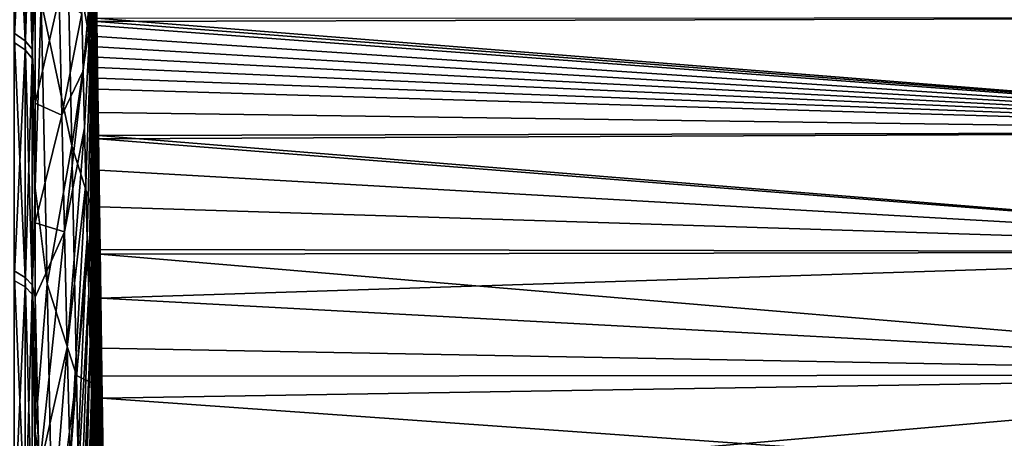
# Model space of a CAD drawing. Header units: metres. Extents: x 59 to 125, y -85 to 130.
# Tile 97 of 125: x 71 to 92, y 29 to 38. Entities that reach past the tile are written whole.
import ezdxf

# ---------------------------------------------------------------- set-up
doc = ezdxf.new("R2010")
doc.units = ezdxf.units.M
doc.layers.add('solid_20664500_510', color=7, linetype='CONTINUOUS')

msp = doc.modelspace()

# ---------------------------------------------------------------- linework, layer by layer
at = {"layer": 'solid_20664500_510'}
for points in [[(70.734901, 42.909874, -72.22879), (70.969337, 42.726734, -71.920517), (70.969337, 37.827557, -74.613739)], [(70.734901, 37.9897, -74.933563), (70.734901, 42.909874, -72.22879), (70.969337, 37.827557, -74.613739)], [(70.734901, 42.719334, 72.341652), (70.734901, 37.792046, 75.03344), (70.969337, 42.537006, 72.03289)], [(70.969337, 42.726734, -71.920517), (71.122032, 42.522293, -71.576385), (71.122032, 37.646557, -74.256729)], [(70.969337, 37.827557, -74.613739), (70.969337, 42.726734, -71.920517), (71.122032, 37.646557, -74.256729)], [(70.734901, 37.792046, 75.03344), (70.969337, 37.630749, 74.713196), (70.969337, 42.537006, 72.03289)], [(70.969337, 42.537006, 72.03289), (70.969337, 37.630749, 74.713196), (71.122032, 42.333473, 71.688225)], [(71.185883, 39.006557, -73.074104), (71.122032, 37.646557, -74.256729), (71.122032, 42.522293, -71.576385)], [(70.969337, 37.630749, 74.713196), (71.122032, 37.450691, 74.355705), (71.122032, 42.333473, 71.688225)], [(71.185867, 39.731113, 72.683098), (71.122032, 42.333473, 71.688225), (71.122032, 37.450691, 74.355705)], [(71.864983, 40.519245, 51.495583), (72.328773, 37.994205, 33.10466), (72.248711, 41.785671, 33.109848)], [(72.248711, 41.785671, 33.109848), (72.328773, 37.994205, 33.10466), (72.436234, 41.017071, 21.226555)], [(72.328773, 37.994205, 33.10466), (72.471901, 38.607708, 22.527443), (72.436234, 41.017071, 21.226555)], [(71.967873, 35.580181, 51.366978), (71.864983, 40.519245, 51.495583), (71.315079, 38.665627, 69.841705)], [(71.967873, 35.580181, 51.366978), (72.328773, 37.994205, 33.10466), (71.864983, 40.519245, 51.495583)], [(72.467293, 40.54454, 19.277824), (72.485352, 39.076431, 20.498838), (72.50145, 38.236691, 20.596363)], [(72.467293, 40.54454, 19.277824), (72.50145, 38.236691, 20.596363), (103.25, 38.32238, 20.553551)], [(72.214325, 37.183502, -39.871883), (72.1866, 38.415127, -40.01902), (72.451759, 39.968552, -21.834921)], [(72.242737, 35.964741, -39.641399), (72.214325, 37.183502, -39.871883), (72.451759, 39.968552, -21.834921)], [(72.271713, 34.764469, -39.328632), (72.242737, 35.964741, -39.641399), (72.451759, 39.968552, -21.834921)], [(72.301109, 33.588238, -38.935032), (72.271713, 34.764469, -39.328632), (72.451759, 39.968552, -21.834921)], [(72.330803, 32.441479, -38.46241), (72.301109, 33.588238, -38.935032), (72.451759, 39.968552, -21.834921)], [(72.360641, 31.329489, -37.912956), (72.330803, 32.441479, -38.46241), (72.451759, 39.968552, -21.834921)], [(72.390495, 30.25741, -37.289204), (72.360641, 31.329489, -37.912956), (72.451759, 39.968552, -21.834921)], [(72.420227, 29.230194, -36.59404), (72.390495, 30.25741, -37.289204), (72.451759, 39.968552, -21.834921)], [(72.449699, 28.252588, -35.830673), (72.420227, 29.230194, -36.59404), (72.451759, 39.968552, -21.834921)], [(72.478767, 27.329107, -35.002632), (72.449699, 28.252588, -35.830673), (72.451759, 39.968552, -21.834921)], [(72.507309, 26.464022, -34.113743), (72.478767, 27.329107, -35.002632), (72.451759, 39.968552, -21.834921)], [(72.535187, 25.661327, -33.168114), (72.507309, 26.464022, -34.113743), (72.451759, 39.968552, -21.834921)], [(72.562279, 24.924732, -32.170113), (72.535187, 25.661327, -33.168114), (72.451759, 39.968552, -21.834921)], [(72.588448, 24.257643, -31.124352), (72.562279, 24.924732, -32.170113), (72.451759, 39.968552, -21.834921)], [(72.613571, 23.663137, -30.035662), (72.588448, 24.257643, -31.124352), (72.451759, 39.968552, -21.834921)], [(72.485001, 37.722847, -22.923294), (72.613571, 23.663137, -30.035662), (72.451759, 39.968552, -21.834921)], [(72.523727, 36.486286, -21.696852), (72.485001, 37.722847, -22.923294), (72.451759, 39.968552, -21.834921)], [(72.518929, 36.805889, -21.574572), (72.523727, 36.486286, -21.696852), (72.451759, 39.968552, -21.834921)], [(72.513832, 37.145267, -21.439568), (72.518929, 36.805889, -21.574572), (72.451759, 39.968552, -21.834921)], [(72.508461, 37.503021, -21.289751), (72.513832, 37.145267, -21.439568), (72.451759, 39.968552, -21.834921)], [(72.503052, 37.8699, -21.120253), (72.508461, 37.503021, -21.289751), (72.451759, 39.968552, -21.834921)], [(72.500328, 38.056896, -21.02809), (72.503052, 37.8699, -21.120253), (72.451759, 39.968552, -21.834921)], [(72.497597, 38.246101, -20.93046), (72.500328, 38.056896, -21.02809), (72.451759, 39.968552, -21.834921)], [(72.494865, 38.437801, -20.825729), (72.497597, 38.246101, -20.93046), (72.451759, 39.968552, -21.834921)], [(71.185867, 34.677967, 75.225121), (71.185867, 39.731113, 72.683098), (71.122032, 37.450691, 74.355705)], [(71.315079, 38.665627, 69.841705), (71.185867, 39.731113, 72.683098), (71.185867, 34.677967, 75.225121)], [(72.516174, 36.994339, 21.49399), (72.485352, 39.076431, 20.498838), (72.471901, 38.607708, 22.527443)], [(72.50145, 38.236691, 20.596363), (72.485352, 39.076431, 20.498838), (72.516174, 36.994339, 21.49399)], [(71.185883, 39.006557, -73.074104), (71.18586, 36.490028, -74.363297), (71.122032, 37.646557, -74.256729)], [(71.700722, 38.752312, -58.421158), (71.18586, 36.490028, -74.363297), (71.185883, 39.006557, -73.074104)], [(71.700722, 38.752312, -58.421158), (71.755905, 36.233551, -58.251423), (71.18586, 36.490028, -74.363297)], [(71.439568, 32.619179, 69.557396), (71.315079, 38.665627, 69.841705), (71.185867, 34.677967, 75.225121)], [(71.967873, 35.580181, 51.366978), (71.315079, 38.665627, 69.841705), (71.439568, 32.619179, 69.557396)], [(71.700722, 38.752312, -58.421158), (72.1866, 38.415127, -40.01902), (71.755905, 36.233551, -58.251423)], [(72.328773, 37.994205, 33.10466), (72.509468, 36.070045, 23.555992), (72.471901, 38.607708, 22.527443)], [(72.548294, 34.824066, 22.278294), (72.471901, 38.607708, 22.527443), (72.509468, 36.070045, 23.555992)], [(72.548294, 34.824066, 22.278294), (72.516174, 36.994339, 21.49399), (72.471901, 38.607708, 22.527443)], [(71.755905, 36.233551, -58.251423), (72.1866, 38.415127, -40.01902), (72.214325, 37.183502, -39.871883)], [(72.506126, 37.920715, -20.750408), (72.497597, 38.246101, -20.93046), (72.494865, 38.437801, -20.825729)], [(72.502708, 38.151981, -20.638248), (72.494865, 38.437801, -20.825729), (72.500343, 38.311527, -20.558998)], [(72.506126, 37.920715, -20.750408), (72.494865, 38.437801, -20.825729), (72.502708, 38.151981, -20.638248)], [(72.509445, 37.696507, -20.856121), (72.500328, 38.056896, -21.02809), (72.497597, 38.246101, -20.93046)], [(72.509445, 37.696507, -20.856121), (72.497597, 38.246101, -20.93046), (72.506126, 37.920715, -20.750408)], [(72.500343, 38.311527, -20.558998), (103.25, 38.32238, -20.553551), (103.25, 35.866463, -21.61293)], [(72.502708, 38.151981, -20.638248), (72.500343, 38.311527, -20.558998), (103.25, 35.866463, -21.61293)], [(72.50145, 38.236691, 20.596363), (103.25, 35.866463, 21.61293), (103.25, 38.32238, 20.553551)], [(72.50145, 38.236691, 20.596363), (72.516174, 36.994339, 21.49399), (72.537521, 35.800308, 21.636894)], [(72.50145, 38.236691, 20.596363), (72.537521, 35.800308, 21.636894), (103.25, 35.866463, 21.61293)], [(70.734901, 37.9897, -74.933563), (70.969337, 37.827557, -74.613739), (70.969337, 32.759438, -76.973724)], [(70.734901, 32.899853, -77.303658), (70.734901, 37.9897, -74.933563), (70.969337, 32.759438, -76.973724)], [(71.967873, 35.580181, 51.366978), (72.405617, 34.212059, 32.838028), (72.328773, 37.994205, 33.10466)], [(72.328773, 37.994205, 33.10466), (72.405617, 34.212059, 32.838028), (72.509468, 36.070045, 23.555992)], [(72.512726, 37.475037, -20.957663), (72.503052, 37.8699, -21.120253), (72.500328, 38.056896, -21.02809)], [(72.512726, 37.475037, -20.957663), (72.500328, 38.056896, -21.02809), (72.509445, 37.696507, -20.856121)], [(72.506126, 37.920715, -20.750408), (72.502708, 38.151981, -20.638248), (103.25, 35.866463, -21.61293)], [(70.734901, 37.792046, 75.03344), (70.734901, 32.695972, 77.390114), (70.969337, 37.630749, 74.713196)], [(70.969337, 37.827557, -74.613739), (71.122032, 37.646557, -74.256729), (71.122032, 32.602688, -76.605415)], [(70.969337, 32.759438, -76.973724), (70.969337, 37.827557, -74.613739), (71.122032, 32.602688, -76.605415)], [(72.519409, 37.023727, -21.155907), (72.508461, 37.503021, -21.289751), (72.503052, 37.8699, -21.120253)], [(72.516037, 37.251637, -21.057238), (72.503052, 37.8699, -21.120253), (72.512726, 37.475037, -20.957663)], [(72.519409, 37.023727, -21.155907), (72.503052, 37.8699, -21.120253), (72.516037, 37.251637, -21.057238)], [(72.509445, 37.696507, -20.856121), (72.506126, 37.920715, -20.750408), (103.25, 35.866463, -21.61293)], [(70.734901, 32.695972, 77.390114), (70.969337, 32.556423, 77.059807), (70.969337, 37.630749, 74.713196)], [(70.969337, 37.630749, 74.713196), (70.969337, 32.556423, 77.059807), (71.122032, 37.450691, 74.355705)], [(71.18586, 33.930687, -75.565315), (71.122032, 32.602688, -76.605415), (71.122032, 37.646557, -74.256729)], [(71.18586, 36.490028, -74.363297), (71.18586, 33.930687, -75.565315), (71.122032, 37.646557, -74.256729)], [(72.485001, 37.722847, -22.923294), (72.519699, 35.379112, -23.781483), (72.613571, 23.663137, -30.035662)], [(72.563255, 33.813007, -22.564222), (72.519699, 35.379112, -23.781483), (72.485001, 37.722847, -22.923294)], [(72.555046, 34.36713, -22.414547), (72.563255, 33.813007, -22.564222), (72.485001, 37.722847, -22.923294)], [(72.547447, 34.881367, -22.261106), (72.555046, 34.36713, -22.414547), (72.485001, 37.722847, -22.923294)], [(72.540009, 35.384983, -22.097502), (72.547447, 34.881367, -22.261106), (72.485001, 37.722847, -22.923294)], [(72.532272, 35.90913, -21.91326), (72.540009, 35.384983, -22.097502), (72.485001, 37.722847, -22.923294)], [(72.523727, 36.486286, -21.696852), (72.532272, 35.90913, -21.91326), (72.485001, 37.722847, -22.923294)], [(72.512726, 37.475037, -20.957663), (72.509445, 37.696507, -20.856121), (103.25, 35.866463, -21.61293)], [(70.969337, 32.556423, 77.059807), (71.122032, 32.400646, 76.691086), (71.122032, 37.450691, 74.355705)], [(71.185867, 34.677967, 75.225121), (71.122032, 37.450691, 74.355705), (71.122032, 32.400646, 76.691086)], [(72.522881, 36.788937, -21.254519), (72.513832, 37.145267, -21.439568), (72.508461, 37.503021, -21.289751)], [(72.522881, 36.788937, -21.254519), (72.508461, 37.503021, -21.289751), (72.519409, 37.023727, -21.155907)], [(72.516037, 37.251637, -21.057238), (72.512726, 37.475037, -20.957663), (103.25, 35.866463, -21.61293)], [(71.755905, 36.233551, -58.251423), (72.214325, 37.183502, -39.871883), (71.812714, 33.732517, -57.908451)], [(71.812714, 33.732517, -57.908451), (72.214325, 37.183502, -39.871883), (72.242737, 35.964741, -39.641399)], [(72.530281, 36.289352, -21.454292), (72.518929, 36.805889, -21.574572), (72.513832, 37.145267, -21.439568)], [(72.530281, 36.289352, -21.454292), (72.513832, 37.145267, -21.439568), (72.522881, 36.788937, -21.254519)], [(72.519409, 37.023727, -21.155907), (72.516037, 37.251637, -21.057238), (103.25, 35.866463, -21.61293)], [(72.537521, 35.800308, 21.636894), (72.516174, 36.994339, 21.49399), (72.548294, 34.824066, 22.278294)], [(72.522881, 36.788937, -21.254519), (72.519409, 37.023727, -21.155907), (103.25, 35.866463, -21.61293)], [(72.53862, 35.725643, -21.663666), (72.523727, 36.486286, -21.696852), (72.518929, 36.805889, -21.574572)], [(72.53862, 35.725643, -21.663666), (72.518929, 36.805889, -21.574572), (72.530281, 36.289352, -21.454292)], [(72.530281, 36.289352, -21.454292), (72.522881, 36.788937, -21.254519), (103.25, 35.866463, -21.61293)], [(71.755905, 36.233551, -58.251423), (71.18586, 33.930687, -75.565315), (71.18586, 36.490028, -74.363297)], [(72.548538, 35.055912, -21.890959), (72.532272, 35.90913, -21.91326), (72.523727, 36.486286, -21.696852)], [(72.548538, 35.055912, -21.890959), (72.523727, 36.486286, -21.696852), (72.53862, 35.725643, -21.663666)], [(72.53862, 35.725643, -21.663666), (72.530281, 36.289352, -21.454292), (103.25, 35.866463, -21.61293)], [(71.755905, 36.233551, -58.251423), (71.812714, 33.732517, -57.908451), (71.18586, 33.930687, -75.565315)], [(71.812714, 33.732517, -57.908451), (72.242737, 35.964741, -39.641399), (71.87088, 31.261114, -57.393871)], [(71.87088, 31.261114, -57.393871), (72.242737, 35.964741, -39.641399), (72.271713, 34.764469, -39.328632)], [(72.405617, 34.212059, 32.838028), (72.548477, 33.434772, 24.299644), (72.509468, 36.070045, 23.555992)], [(72.581413, 32.586746, 22.844078), (72.509468, 36.070045, 23.555992), (72.548477, 33.434772, 24.299644)], [(72.581413, 32.586746, 22.844078), (72.548294, 34.824066, 22.278294), (72.509468, 36.070045, 23.555992)], [(72.560165, 34.270123, -22.128841), (72.540009, 35.384983, -22.097502), (72.532272, 35.90913, -21.91326)], [(72.560165, 34.270123, -22.128841), (72.532272, 35.90913, -21.91326), (72.548538, 35.055912, -21.890959)], [(72.537521, 35.800308, 21.636894), (103.25, 33.304165, 22.380032), (103.25, 35.866463, 21.61293)], [(72.53862, 35.725643, -21.663666), (103.25, 35.866463, -21.61293), (103.25, 33.304165, -22.380032)], [(72.537521, 35.800308, 21.636894), (72.548294, 34.824066, 22.278294), (72.57515, 33.258205, 22.390875)], [(72.537521, 35.800308, 21.636894), (72.57515, 33.258205, 22.390875), (103.25, 33.304165, 22.380032)], [(72.548538, 35.055912, -21.890959), (72.53862, 35.725643, -21.663666), (103.25, 33.304165, -22.380032)], [(72.066498, 30.660915, 50.905918), (71.967873, 35.580181, 51.366978), (71.439568, 32.619179, 69.557396)], [(72.066498, 30.660915, 50.905918), (72.405617, 34.212059, 32.838028), (71.967873, 35.580181, 51.366978)], [(72.519699, 35.379112, -23.781483), (72.63755, 23.143967, -28.909075), (72.613571, 23.663137, -30.035662)], [(72.519699, 35.379112, -23.781483), (72.555489, 32.961163, -24.400749), (72.63755, 23.143967, -28.909075)], [(72.595932, 31.60598, -23.019217), (72.555489, 32.961163, -24.400749), (72.519699, 35.379112, -23.781483)], [(72.58326, 32.462536, -22.868383), (72.595932, 31.60598, -23.019217), (72.519699, 35.379112, -23.781483)], [(72.57251, 33.188309, -22.714922), (72.58326, 32.462536, -22.868383), (72.519699, 35.379112, -23.781483)], [(72.563255, 33.813007, -22.564222), (72.57251, 33.188309, -22.714922), (72.519699, 35.379112, -23.781483)], [(72.573692, 33.356354, -22.367598), (72.547447, 34.881367, -22.261106), (72.540009, 35.384983, -22.097502)], [(72.573692, 33.356354, -22.367598), (72.540009, 35.384983, -22.097502), (72.560165, 34.270123, -22.128841)], [(72.560165, 34.270123, -22.128841), (72.548538, 35.055912, -21.890959), (103.25, 33.304165, -22.380032)], [(72.589119, 32.314186, -22.591764), (72.555046, 34.36713, -22.414547), (72.547447, 34.881367, -22.261106)], [(72.589119, 32.314186, -22.591764), (72.547447, 34.881367, -22.261106), (72.573692, 33.356354, -22.367598)], [(72.57515, 33.258205, 22.390875), (72.548294, 34.824066, 22.278294), (72.581413, 32.586746, 22.844078)], [(71.185867, 29.463161, 77.416473), (71.185867, 34.677967, 75.225121), (71.122032, 32.400646, 76.691086)], [(71.439568, 32.619179, 69.557396), (71.185867, 34.677967, 75.225121), (71.185867, 29.463161, 77.416473)], [(71.87088, 31.261114, -57.393871), (72.271713, 34.764469, -39.328632), (71.930122, 28.831091, -56.71014)], [(71.930122, 28.831091, -56.71014), (72.271713, 34.764469, -39.328632), (72.301109, 33.588238, -38.935032)], [(72.066498, 30.660915, 50.905918), (72.478874, 30.45723, 32.311218), (72.405617, 34.212059, 32.838028)], [(72.405617, 34.212059, 32.838028), (72.478874, 30.45723, 32.311218), (72.548477, 33.434772, 24.299644)], [(72.605003, 31.241034, -22.7705), (72.563255, 33.813007, -22.564222), (72.555046, 34.36713, -22.414547)], [(72.605003, 31.241034, -22.7705), (72.555046, 34.36713, -22.414547), (72.589119, 32.314186, -22.591764)], [(72.573692, 33.356354, -22.367598), (72.560165, 34.270123, -22.128841), (103.25, 33.304165, -22.380032)], [(71.18586, 33.930687, -75.565315), (71.18586, 32.338051, -76.260597), (71.122032, 32.602688, -76.605415)], [(71.812714, 33.732517, -57.908451), (71.18586, 32.338051, -76.260597), (71.18586, 33.930687, -75.565315)], [(72.563255, 33.813007, -22.564222), (72.651413, 27.857508, -23.299995), (72.649307, 28, -23.299999)], [(72.62085, 30.170858, -22.897322), (72.651413, 27.857508, -23.299995), (72.563255, 33.813007, -22.564222)], [(72.563255, 33.813007, -22.564222), (72.649307, 28, -23.299999), (72.57251, 33.188309, -22.714922)], [(72.62085, 30.170858, -22.897322), (72.563255, 33.813007, -22.564222), (72.605003, 31.241034, -22.7705)], [(71.812714, 33.732517, -57.908451), (71.272011, 28.611952, -75.611366), (71.18586, 32.338051, -76.260597)], [(71.812714, 33.732517, -57.908451), (71.87088, 31.261114, -57.393871), (71.272011, 28.611952, -75.611366)], [(71.930122, 28.831091, -56.71014), (72.301109, 33.588238, -38.935032), (71.990158, 26.454008, -55.8605)], [(71.990158, 26.454008, -55.8605), (72.301109, 33.588238, -38.935032), (72.330803, 32.441479, -38.46241)], [(72.478874, 30.45723, 32.311218), (72.588463, 30.733776, 24.749474), (72.548477, 33.434772, 24.299644)], [(72.615196, 30.304451, 23.185768), (72.548477, 33.434772, 24.299644), (72.588463, 30.733776, 24.749474)], [(72.615196, 30.304451, 23.185768), (72.581413, 32.586746, 22.844078), (72.548477, 33.434772, 24.299644)], [(72.589119, 32.314186, -22.591764), (72.573692, 33.356354, -22.367598), (103.25, 33.304165, -22.380032)], [(72.57251, 33.188309, -22.714922), (72.649307, 28, -23.299999), (72.628662, 29.395132, -23.25787)], [(72.57251, 33.188309, -22.714922), (72.628662, 29.395132, -23.25787), (72.58326, 32.462536, -22.868383)], [(72.57515, 33.258205, 22.390875), (103.25, 30.670137, 22.844482), (103.25, 33.304165, 22.380032)], [(72.57515, 33.258205, 22.390875), (72.581413, 32.586746, 22.844078), (72.6138, 30.647049, 22.84717)], [(72.57515, 33.258205, 22.390875), (72.6138, 30.647049, 22.84717), (103.25, 30.670137, 22.844482)], [(72.589119, 32.314186, -22.591764), (103.25, 33.304165, -22.380032), (103.25, 30.670137, -22.844482)], [(72.555489, 32.961163, -24.400749), (72.660263, 22.702526, -27.749798), (72.63755, 23.143967, -28.909075)], [(72.555489, 32.961163, -24.400749), (72.592026, 30.493071, -24.774881), (72.660263, 22.702526, -27.749798)], [(72.628662, 29.395132, -23.25787), (72.592026, 30.493071, -24.774881), (72.555489, 32.961163, -24.400749)], [(72.610954, 30.591089, -23.155794), (72.628662, 29.395132, -23.25787), (72.555489, 32.961163, -24.400749)], [(72.595932, 31.60598, -23.019217), (72.610954, 30.591089, -23.155794), (72.555489, 32.961163, -24.400749)], [(70.734901, 32.899853, -77.303658), (70.969337, 32.759438, -76.973724), (70.969337, 27.545002, -78.989922)], [(70.734901, 27.663069, -79.328499), (70.734901, 32.899853, -77.303658), (70.969337, 27.545002, -78.989922)], [(70.969337, 32.759438, -76.973724), (71.122032, 32.602688, -76.605415), (71.122032, 27.413204, -78.611961)], [(70.969337, 27.545002, -78.989922), (70.969337, 32.759438, -76.973724), (71.122032, 27.413204, -78.611961)], [(70.734901, 32.695972, 77.390114), (70.734901, 27.453867, 79.401138), (70.969337, 32.556423, 77.059807)], [(70.734901, 27.453867, 79.401138), (70.969337, 27.336693, 79.062256), (70.969337, 32.556423, 77.059807)], [(70.969337, 32.556423, 77.059807), (70.969337, 27.336693, 79.062256), (71.122032, 32.400646, 76.691086)], [(71.185852, 28.696875, -77.704201), (71.122032, 27.413204, -78.611961), (71.122032, 32.602688, -76.605415)], [(71.185883, 31.33152, -76.678963), (71.185852, 28.696875, -77.704201), (71.122032, 32.602688, -76.605415)], [(71.18586, 32.338051, -76.260597), (71.185883, 31.33152, -76.678963), (71.122032, 32.602688, -76.605415)], [(71.558777, 26.604588, 68.874504), (71.439568, 32.619179, 69.557396), (71.185867, 29.463161, 77.416473)], [(72.066498, 30.660915, 50.905918), (71.439568, 32.619179, 69.557396), (71.558777, 26.604588, 68.874504)], [(72.6138, 30.647049, 22.84717), (72.581413, 32.586746, 22.844078), (72.615196, 30.304451, 23.185768)], [(70.969337, 27.336693, 79.062256), (71.122032, 27.205891, 78.683952), (71.122032, 32.400646, 76.691086)], [(71.185867, 29.463161, 77.416473), (71.122032, 32.400646, 76.691086), (71.122032, 27.205891, 78.683952)], [(71.272011, 28.611952, -75.611366), (71.185883, 31.33152, -76.678963), (71.18586, 32.338051, -76.260597)], [(71.990158, 26.454008, -55.8605), (72.330803, 32.441479, -38.46241), (72.050713, 24.141172, -54.848995)], [(72.050713, 24.141172, -54.848995), (72.330803, 32.441479, -38.46241), (72.360641, 31.329489, -37.912956)], [(72.58326, 32.462536, -22.868383), (72.628662, 29.395132, -23.25787), (72.610954, 30.591089, -23.155794)], [(72.58326, 32.462536, -22.868383), (72.610954, 30.591089, -23.155794), (72.595932, 31.60598, -23.019217)], [(72.605003, 31.241034, -22.7705), (72.589119, 32.314186, -22.591764), (103.25, 30.670137, -22.844482)], [(71.272011, 28.611952, -75.611366), (71.185852, 28.696875, -77.704201), (71.185883, 31.33152, -76.678963)], [(71.87088, 31.261114, -57.393871), (71.360283, 24.931269, -74.702293), (71.272011, 28.611952, -75.611366)], [(71.87088, 31.261114, -57.393871), (71.930122, 28.831091, -56.71014), (71.360283, 24.931269, -74.702293)], [(72.050713, 24.141172, -54.848995), (72.360641, 31.329489, -37.912956), (72.111481, 21.903584, -53.680439)], [(72.111481, 21.903584, -53.680439), (72.360641, 31.329489, -37.912956), (72.390495, 30.25741, -37.289204)], [(72.62085, 30.170858, -22.897322), (72.605003, 31.241034, -22.7705), (103.25, 30.670137, -22.844482)], [(72.160423, 25.783794, 50.114491), (72.066498, 30.660915, 50.905918), (71.558777, 26.604588, 68.874504)], [(72.160423, 25.783794, 50.114491), (72.478874, 30.45723, 32.311218), (72.066498, 30.660915, 50.905918)], [(72.478874, 30.45723, 32.311218), (72.54821, 26.747589, 31.526745), (72.588463, 30.733776, 24.749474)], [(72.54821, 26.747589, 31.526745), (72.628922, 28, 24.9), (72.588463, 30.733776, 24.749474)], [(72.649307, 28, 23.299999), (72.588463, 30.733776, 24.749474), (72.628922, 28, 24.9)], [(72.649307, 28, 23.299999), (72.615196, 30.304451, 23.185768), (72.588463, 30.733776, 24.749474)], [(72.6138, 30.647049, 22.84717), (72.652985, 28, 23), (103.25, 30.670137, 22.844482)], [(72.6138, 30.647049, 22.84717), (72.615196, 30.304451, 23.185768), (72.649307, 28, 23.299999)], [(72.6138, 30.647049, 22.84717), (72.649307, 28, 23.299999), (72.652985, 28, 23)], [(72.62085, 30.170858, -22.897322), (103.25, 30.670137, -22.844482), (103.25, 28, -23)], [(72.652985, 28, 23), (103.25, 28, 23), (103.25, 30.670137, 22.844482)], [(72.160423, 25.783794, 50.114491), (72.54821, 26.747589, 31.526745), (72.478874, 30.45723, 32.311218)], [(72.592026, 30.493071, -24.774881), (72.681602, 22.340858, -26.563183), (72.660263, 22.702526, -27.749798)], [(72.592026, 30.493071, -24.774881), (72.628922, 28, -24.9), (72.681602, 22.340858, -26.563183)], [(72.651413, 27.857508, -23.299995), (72.628922, 28, -24.9), (72.592026, 30.493071, -24.774881)], [(72.649307, 28, -23.299999), (72.651413, 27.857508, -23.299995), (72.592026, 30.493071, -24.774881)], [(72.628662, 29.395132, -23.25787), (72.649307, 28, -23.299999), (72.592026, 30.493071, -24.774881)], [(72.111481, 21.903584, -53.680439), (72.390495, 30.25741, -37.289204), (72.172188, 19.751888, -52.36039)], [(72.172188, 19.751888, -52.36039), (72.390495, 30.25741, -37.289204), (72.420227, 29.230194, -36.59404)], [(72.636879, 29.087734, -22.974264), (72.651413, 27.857508, -23.299995), (72.62085, 30.170858, -22.897322)], [(72.636879, 29.087734, -22.974264), (72.62085, 30.170858, -22.897322), (103.25, 28, -23)], [(71.18586, 24.110891, 79.246872), (71.185867, 29.463161, 77.416473), (71.122032, 27.205891, 78.683952)], [(71.558777, 26.604588, 68.874504), (71.185867, 29.463161, 77.416473), (71.18586, 24.110891, 79.246872)]]:
    msp.add_3dface(points, dxfattribs=at)

doc.saveas('drawing.dxf')
